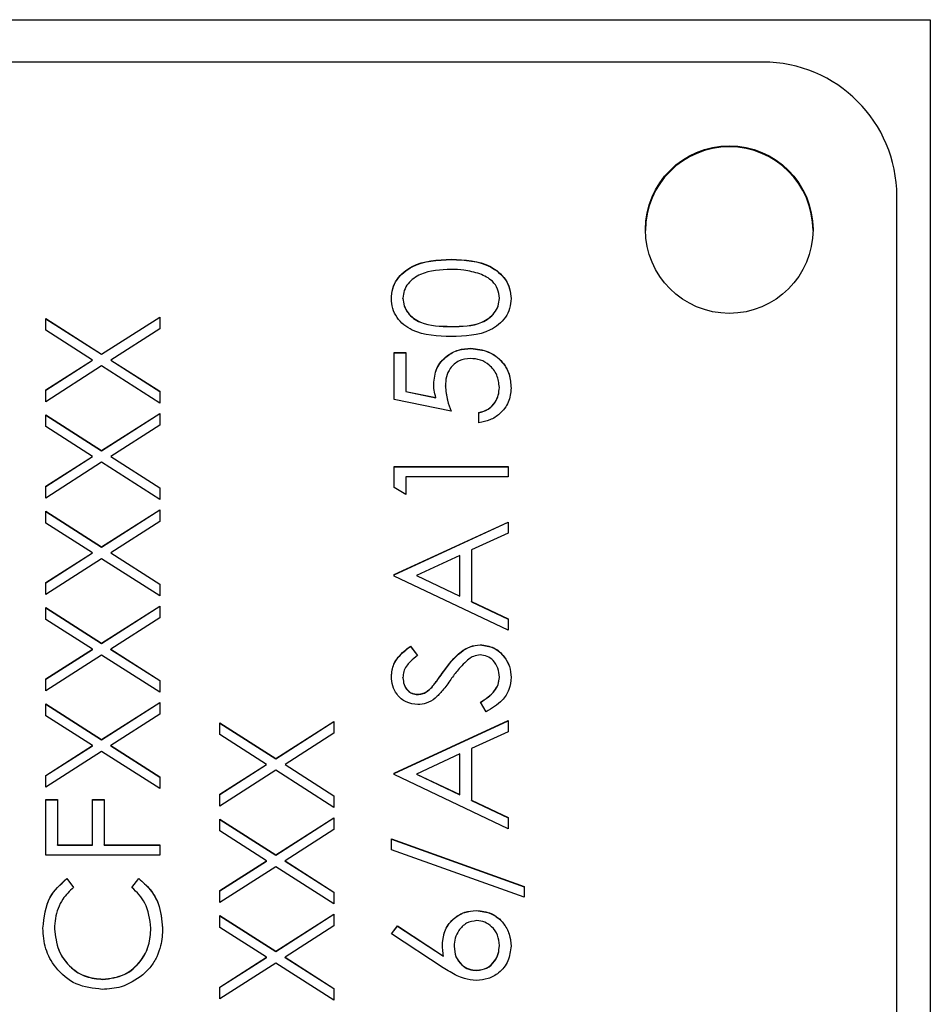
# Model space of a CAD drawing. Header units: millimetres. Extents: x 1841 to 4925, y 385 to 2485.
# Tile 21 of 28: x 2962 to 2975, y 1429 to 1444. Entities that reach past the tile are written whole.
import ezdxf

# ---------------------------------------------------------------- set-up
doc = ezdxf.new("R2010")
doc.units = ezdxf.units.MM

msp = doc.modelspace()

# ---------------------------------------------------------------- linework, layer by layer
at = {"color": 7, "linetype": 'Continuous', "lineweight": 25}
for p, q in [((2954.319, 1443.77), (2975.319, 1443.77)), ((2975.319, 1443.77), (2975.319, 1382.77)), ((2972.819, 1443.137), (2961.219, 1443.137)), ((2974.819, 1385.161), (2974.819, 1441.138)), ((2968.17, 1440.193), (2968.17, 1440.196)), ((2967.45, 1439.612), (2967.45, 1439.615)), ((2968.888, 1439.612), (2968.888, 1439.615)), ((2962.119, 1439.312), (2962.952, 1438.779)), ((2962.119, 1439.136), (2962.119, 1439.312)), ((2962.119, 1439.309), (2962.952, 1438.777)), ((2962.952, 1438.779), (2963.819, 1439.334)), ((2962.952, 1438.777), (2963.819, 1439.331)), ((2963.819, 1439.334), (2963.819, 1439.158)), ((2963.819, 1439.158), (2963.09, 1438.691)), ((2968.169, 1439.191), (2968.169, 1439.194)), ((2962.815, 1438.691), (2962.119, 1439.136)), ((2968.464, 1438.864), (2968.464, 1438.867)), ((2962.952, 1438.777), (2962.952, 1438.779)), ((2967.319, 1438.802), (2967.494, 1438.802)), ((2967.319, 1438.105), (2967.319, 1438.802)), ((2967.319, 1438.799), (2967.494, 1438.799)), ((2967.494, 1438.802), (2967.494, 1438.224)), ((2962.119, 1438.246), (2962.815, 1438.691)), ((2962.119, 1438.244), (2962.815, 1438.688)), ((2962.952, 1438.603), (2962.119, 1438.07)), ((2962.815, 1438.688), (2962.815, 1438.691)), ((2963.819, 1438.049), (2962.952, 1438.603)), ((2963.09, 1438.691), (2963.819, 1438.225)), ((2963.09, 1438.688), (2963.09, 1438.691)), ((2963.09, 1438.688), (2963.819, 1438.222)), ((2968.082, 1438.302), (2968.082, 1438.305)), ((2968.888, 1438.28), (2968.888, 1438.283)), ((2962.119, 1438.07), (2962.119, 1438.246)), ((2963.819, 1438.225), (2963.819, 1438.049)), ((2967.494, 1438.224), (2967.941, 1438.132)), ((2967.494, 1438.221), (2967.494, 1438.224)), ((2967.494, 1438.221), (2967.941, 1438.129)), ((2967.941, 1438.129), (2967.941, 1438.132)), ((2968.169, 1437.93), (2967.319, 1438.105)), ((2962.119, 1437.874), (2962.952, 1437.342)), ((2962.119, 1437.698), (2962.119, 1437.874)), ((2962.119, 1437.871), (2962.952, 1437.339)), ((2962.952, 1437.342), (2963.819, 1437.896)), ((2962.952, 1437.339), (2963.819, 1437.893)), ((2963.819, 1437.896), (2963.819, 1437.72)), ((2968.583, 1437.756), (2968.583, 1437.908)), ((2962.815, 1437.253), (2962.119, 1437.698)), ((2963.819, 1437.72), (2963.09, 1437.253)), ((2962.119, 1436.808), (2962.815, 1437.253)), ((2962.119, 1436.806), (2962.815, 1437.251)), ((2962.815, 1437.251), (2962.815, 1437.253)), ((2962.952, 1437.339), (2962.952, 1437.342)), ((2963.09, 1437.253), (2963.819, 1436.787)), ((2963.09, 1437.251), (2963.09, 1437.253)), ((2963.09, 1437.251), (2963.819, 1436.784)), ((2962.952, 1437.166), (2962.119, 1436.633)), ((2963.819, 1436.611), (2962.952, 1437.166)), ((2967.319, 1437.102), (2969.019, 1437.102)), ((2967.319, 1436.788), (2967.319, 1437.102)), ((2967.319, 1437.1), (2969.019, 1437.1)), ((2969.019, 1437.102), (2969.019, 1436.95)), ((2967.494, 1436.95), (2967.494, 1436.688)), ((2969.019, 1436.95), (2967.494, 1436.95)), ((2962.119, 1436.633), (2962.119, 1436.808)), ((2963.819, 1436.787), (2963.819, 1436.611)), ((2967.494, 1436.688), (2967.319, 1436.788)), ((2962.119, 1436.436), (2962.952, 1435.904)), ((2962.119, 1436.26), (2962.119, 1436.436)), ((2962.119, 1436.434), (2962.952, 1435.901)), ((2962.952, 1435.904), (2963.819, 1436.458)), ((2962.952, 1435.901), (2963.819, 1436.455)), ((2963.819, 1436.458), (2963.819, 1436.282)), ((2962.815, 1435.816), (2962.119, 1436.26)), ((2963.819, 1436.282), (2963.09, 1435.816)), ((2967.319, 1435.49), (2969.019, 1436.275)), ((2967.319, 1435.487), (2969.019, 1436.272)), ((2969.019, 1436.275), (2969.019, 1436.109)), ((2969.019, 1436.109), (2968.474, 1435.858)), ((2962.119, 1435.371), (2962.815, 1435.816)), ((2962.119, 1435.368), (2962.815, 1435.813)), ((2962.815, 1435.813), (2962.815, 1435.816)), ((2962.952, 1435.901), (2962.952, 1435.904)), ((2963.09, 1435.816), (2963.819, 1435.349)), ((2963.09, 1435.813), (2963.09, 1435.816)), ((2963.09, 1435.813), (2963.819, 1435.346)), ((2968.3, 1435.777), (2967.651, 1435.478)), ((2968.3, 1435.17), (2968.3, 1435.777)), ((2968.474, 1435.858), (2968.474, 1435.087)), ((2962.952, 1435.728), (2962.119, 1435.195)), ((2963.819, 1435.173), (2962.952, 1435.728)), ((2967.319, 1435.468), (2967.319, 1435.49)), ((2969.019, 1434.662), (2967.319, 1435.468)), ((2967.651, 1435.475), (2967.651, 1435.478)), ((2967.651, 1435.478), (2968.3, 1435.17)), ((2967.651, 1435.475), (2968.3, 1435.167)), ((2962.119, 1435.195), (2962.119, 1435.371)), ((2963.819, 1435.349), (2963.819, 1435.173)), ((2968.3, 1435.167), (2968.3, 1435.17)), ((2968.474, 1435.087), (2969.019, 1434.829)), ((2968.474, 1435.084), (2968.474, 1435.087)), ((2968.474, 1435.084), (2969.019, 1434.826)), ((2962.119, 1434.999), (2962.952, 1434.466)), ((2962.119, 1434.823), (2962.119, 1434.999)), ((2962.119, 1434.996), (2962.952, 1434.463)), ((2962.952, 1434.466), (2963.819, 1435.02)), ((2962.952, 1434.463), (2963.819, 1435.017)), ((2963.819, 1435.02), (2963.819, 1434.844)), ((2962.815, 1434.378), (2962.119, 1434.823)), ((2963.819, 1434.844), (2963.09, 1434.378)), ((2969.019, 1434.829), (2969.019, 1434.662)), ((2962.952, 1434.463), (2962.952, 1434.466)), ((2968.603, 1434.442), (2968.603, 1434.444)), ((2962.119, 1433.933), (2962.815, 1434.378)), ((2962.119, 1433.93), (2962.815, 1434.375)), ((2962.815, 1434.375), (2962.815, 1434.378)), ((2963.09, 1434.378), (2963.819, 1433.911)), ((2963.09, 1434.375), (2963.09, 1434.378)), ((2963.09, 1434.375), (2963.819, 1433.908)), ((2967.563, 1434.423), (2967.668, 1434.285)), ((2967.563, 1434.42), (2967.563, 1434.423)), ((2967.563, 1434.42), (2967.668, 1434.282)), ((2962.952, 1434.29), (2962.119, 1433.757)), ((2963.819, 1433.735), (2962.952, 1434.29)), ((2968.054, 1434.041), (2968.054, 1434.044)), ((2962.119, 1433.757), (2962.119, 1433.933)), ((2963.819, 1433.911), (2963.819, 1433.735)), ((2967.45, 1433.95), (2967.45, 1433.953)), ((2968.888, 1433.956), (2968.888, 1433.959)), ((2967.665, 1433.701), (2967.665, 1433.704)), ((2967.885, 1433.813), (2967.885, 1433.816)), ((2962.119, 1433.561), (2962.952, 1433.028)), ((2962.119, 1433.385), (2962.119, 1433.561)), ((2962.119, 1433.558), (2962.952, 1433.025)), ((2962.952, 1433.028), (2963.819, 1433.582)), ((2962.952, 1433.025), (2963.819, 1433.58)), ((2963.819, 1433.582), (2963.819, 1433.406)), ((2968.691, 1433.442), (2968.605, 1433.586)), ((2962.815, 1432.94), (2962.119, 1433.385)), ((2963.819, 1433.406), (2963.09, 1432.94)), ((2964.719, 1433.279), (2965.552, 1432.746)), ((2964.719, 1433.103), (2964.719, 1433.279)), ((2964.719, 1433.276), (2965.552, 1432.743)), ((2965.552, 1432.746), (2966.419, 1433.301)), ((2965.552, 1432.743), (2966.419, 1433.298)), ((2966.419, 1433.301), (2966.419, 1433.125)), ((2967.319, 1432.527), (2969.019, 1433.312)), ((2967.319, 1432.524), (2969.019, 1433.309)), ((2969.019, 1433.312), (2969.019, 1433.146)), ((2966.419, 1433.125), (2965.69, 1432.658)), ((2969.019, 1433.146), (2968.474, 1432.895)), ((2962.952, 1433.025), (2962.952, 1433.028)), ((2965.415, 1432.658), (2964.719, 1433.103)), ((2962.119, 1432.495), (2962.815, 1432.94)), ((2962.119, 1432.492), (2962.815, 1432.937)), ((2962.952, 1432.852), (2962.119, 1432.319)), ((2962.815, 1432.937), (2962.815, 1432.94)), ((2963.819, 1432.297), (2962.952, 1432.852)), ((2963.09, 1432.94), (2963.819, 1432.473)), ((2963.09, 1432.937), (2963.09, 1432.94)), ((2963.09, 1432.937), (2963.819, 1432.47)), ((2968.474, 1432.895), (2968.474, 1432.124)), ((2965.552, 1432.743), (2965.552, 1432.746)), ((2968.3, 1432.814), (2967.651, 1432.515)), ((2968.3, 1432.207), (2968.3, 1432.814)), ((2964.719, 1432.213), (2965.415, 1432.658)), ((2964.719, 1432.21), (2965.415, 1432.655)), ((2965.552, 1432.57), (2964.719, 1432.037)), ((2965.415, 1432.655), (2965.415, 1432.658)), ((2966.419, 1432.015), (2965.552, 1432.57)), ((2965.69, 1432.658), (2966.419, 1432.191)), ((2965.69, 1432.655), (2965.69, 1432.658)), ((2965.69, 1432.655), (2966.419, 1432.188)), ((2962.119, 1432.319), (2962.119, 1432.495)), ((2963.819, 1432.473), (2963.819, 1432.297)), ((2967.319, 1432.506), (2967.319, 1432.527)), ((2969.019, 1431.699), (2967.319, 1432.506)), ((2967.651, 1432.515), (2968.3, 1432.207)), ((2967.651, 1432.512), (2967.651, 1432.515)), ((2967.651, 1432.512), (2968.3, 1432.204)), ((2962.119, 1432.134), (2962.294, 1432.134)), ((2962.119, 1431.306), (2962.119, 1432.134)), ((2962.119, 1432.131), (2962.294, 1432.131)), ((2962.294, 1432.134), (2962.294, 1431.458)), ((2962.817, 1432.134), (2962.991, 1432.134)), ((2962.817, 1431.458), (2962.817, 1432.134)), ((2962.817, 1432.131), (2962.991, 1432.131)), ((2962.991, 1432.134), (2962.991, 1431.458)), ((2964.719, 1432.037), (2964.719, 1432.213)), ((2966.419, 1432.191), (2966.419, 1432.015)), ((2968.3, 1432.204), (2968.3, 1432.207)), ((2968.474, 1432.124), (2969.019, 1431.866)), ((2968.474, 1432.121), (2968.474, 1432.124)), ((2968.474, 1432.121), (2969.019, 1431.863)), ((2964.719, 1431.841), (2965.552, 1431.308)), ((2964.719, 1431.665), (2964.719, 1431.841)), ((2964.719, 1431.838), (2965.552, 1431.305)), ((2965.552, 1431.308), (2966.419, 1431.863)), ((2965.552, 1431.305), (2966.419, 1431.86)), ((2966.419, 1431.863), (2966.419, 1431.687)), ((2969.019, 1431.866), (2969.019, 1431.699)), ((2965.415, 1431.22), (2964.719, 1431.665)), ((2966.419, 1431.687), (2965.69, 1431.22)), ((2967.276, 1431.547), (2969.259, 1430.836)), ((2967.276, 1431.386), (2967.276, 1431.547)), ((2967.276, 1431.544), (2969.259, 1430.833)), ((2962.294, 1431.458), (2962.817, 1431.458)), ((2962.294, 1431.455), (2962.294, 1431.458)), ((2962.294, 1431.455), (2962.817, 1431.455)), ((2962.817, 1431.455), (2962.817, 1431.458)), ((2962.991, 1431.458), (2963.819, 1431.458)), ((2962.991, 1431.455), (2962.991, 1431.458)), ((2962.991, 1431.455), (2963.819, 1431.455)), ((2963.819, 1431.458), (2963.819, 1431.306)), ((2969.259, 1430.676), (2967.276, 1431.386)), ((2963.819, 1431.306), (2962.119, 1431.306)), ((2964.719, 1430.775), (2965.415, 1431.22)), ((2964.719, 1430.772), (2965.415, 1431.217)), ((2965.415, 1431.217), (2965.415, 1431.22)), ((2965.552, 1431.305), (2965.552, 1431.308)), ((2965.69, 1431.22), (2966.419, 1430.753)), ((2965.69, 1431.217), (2965.69, 1431.22)), ((2965.69, 1431.217), (2966.419, 1430.751)), ((2965.552, 1431.132), (2964.719, 1430.599)), ((2966.419, 1430.577), (2965.552, 1431.132)), ((2962.431, 1430.957), (2962.533, 1430.824)), ((2962.431, 1430.954), (2962.431, 1430.957)), ((2962.431, 1430.954), (2962.533, 1430.821)), ((2963.405, 1430.824), (2963.506, 1430.957)), ((2963.405, 1430.821), (2963.506, 1430.954)), ((2963.506, 1430.954), (2963.506, 1430.957)), ((2964.719, 1430.599), (2964.719, 1430.775)), ((2969.259, 1430.836), (2969.259, 1430.676)), ((2966.419, 1430.753), (2966.419, 1430.577)), ((2968.542, 1430.477), (2968.542, 1430.479)), ((2964.719, 1430.403), (2965.552, 1429.87)), ((2964.719, 1430.227), (2964.719, 1430.403)), ((2964.719, 1430.4), (2965.552, 1429.868)), ((2965.552, 1429.87), (2966.419, 1430.425)), ((2965.552, 1429.868), (2966.419, 1430.422)), ((2966.419, 1430.425), (2966.419, 1430.249)), ((2962.25, 1430.203), (2962.25, 1430.206)), ((2963.688, 1430.214), (2963.688, 1430.217)), ((2965.415, 1429.782), (2964.719, 1430.227)), ((2966.419, 1430.249), (2965.69, 1429.782)), ((2967.276, 1430.131), (2967.368, 1430.248)), ((2967.277, 1430.13), (2967.368, 1430.245)), ((2967.368, 1430.248), (2968.055, 1429.799)), ((2967.368, 1430.245), (2967.368, 1430.248)), ((2967.368, 1430.245), (2968.055, 1429.796)), ((2968.051, 1429.624), (2967.276, 1430.131)), ((2968.213, 1429.94), (2968.213, 1429.943)), ((2968.888, 1429.954), (2968.888, 1429.957)), ((2964.719, 1429.337), (2965.415, 1429.782)), ((2964.719, 1429.335), (2965.415, 1429.779)), ((2965.415, 1429.779), (2965.415, 1429.782)), ((2965.552, 1429.868), (2965.552, 1429.87)), ((2965.69, 1429.782), (2966.419, 1429.316)), ((2965.69, 1429.779), (2965.69, 1429.782)), ((2965.69, 1429.779), (2966.419, 1429.313)), ((2968.055, 1429.796), (2968.055, 1429.799)), ((2965.552, 1429.694), (2964.719, 1429.161)), ((2966.419, 1429.14), (2965.552, 1429.694)), ((2962.971, 1429.451), (2962.971, 1429.454)), ((2968.551, 1429.583), (2968.551, 1429.586)), ((2964.719, 1429.161), (2964.719, 1429.337)), ((2966.419, 1429.316), (2966.419, 1429.14))]:
    msp.add_line(p, q, dxfattribs=at)
msp.add_circle((2972.319, 1440.638), 1.25, dxfattribs=at)
for centre, radius, start, end in [((2972.82, 1441.137), 2, 0.0117, 90.0117), ((2972.319, 1440.623), 1.25, 0.0157, 179.9843)]:
    msp.add_arc(centre, radius, start, end, dxfattribs=at)
for points, knots in [([(2967.276, 1439.609), (2967.28, 1439.659), (2967.288, 1439.76), (2967.376, 1439.942), (2967.66, 1440.172), (2967.966, 1440.186), (2968.17, 1440.196)], [0, 0, 0, 0, 0.1256, 0.251197, 0.500581, 1, 1, 1, 1]), ([(2967.276, 1439.607), (2967.28, 1439.657), (2967.288, 1439.757), (2967.376, 1439.939), (2967.66, 1440.169), (2967.966, 1440.183), (2968.17, 1440.193)], [0, 0, 0, 0, 0.1256, 0.251197, 0.500581, 1, 1, 1, 1]), ([(2968.17, 1440.196), (2968.374, 1440.186), (2968.68, 1440.172), (2968.962, 1439.941), (2969.051, 1439.759), (2969.059, 1439.659), (2969.063, 1439.609)], [0, 0, 0, 0, 0.499407, 0.748743, 0.874372, 1, 1, 1, 1]), ([(2968.17, 1440.193), (2968.374, 1440.184), (2968.68, 1440.169), (2968.962, 1439.938), (2969.051, 1439.757), (2969.059, 1439.657), (2969.063, 1439.607)], [0, 0, 0, 0, 0.499407, 0.748743, 0.874372, 1, 1, 1, 1]), ([(2968.169, 1440.043), (2968.011, 1440.037), (2967.775, 1440.028), (2967.541, 1439.869), (2967.462, 1439.731), (2967.454, 1439.653), (2967.45, 1439.615)], [0, 0, 0, 0, 0.500072, 0.749021, 0.874598, 1, 1, 1, 1]), ([(2968.597, 1439.979), (2968.518, 1440.001), (2968.378, 1440.039), (2968.233, 1440.042), (2968.169, 1440.043)], [0, 0, 0, 0, 0.559599, 1, 1, 1, 1]), ([(2968.888, 1439.615), (2968.883, 1439.661), (2968.871, 1439.754), (2968.774, 1439.897), (2968.664, 1439.948), (2968.597, 1439.979)], [0, 0, 0, 0, 0.280257, 0.560781, 1, 1, 1, 1]), ([(2968.17, 1439.041), (2967.967, 1439.048), (2967.713, 1439.056), (2967.458, 1439.214), (2967.356, 1439.325), (2967.288, 1439.46), (2967.28, 1439.56), (2967.276, 1439.609)], [0, 0, 0, 0, 0.498702, 0.6241765, 0.7494675, 0.8747453, 1, 1, 1, 1]), ([(2967.45, 1439.615), (2967.454, 1439.576), (2967.462, 1439.498), (2967.521, 1439.394), (2967.605, 1439.312), (2967.812, 1439.199), (2968.011, 1439.196), (2968.169, 1439.194)], [0, 0, 0, 0, 0.125139, 0.250418, 0.375519, 0.500847, 1, 1, 1, 1]), ([(2967.45, 1439.612), (2967.454, 1439.573), (2967.462, 1439.495), (2967.521, 1439.391), (2967.605, 1439.309), (2967.812, 1439.197), (2968.011, 1439.193), (2968.169, 1439.191)], [0, 0, 0, 0, 0.125139, 0.250418, 0.375519, 0.500847, 1, 1, 1, 1]), ([(2968.169, 1439.194), (2968.328, 1439.195), (2968.566, 1439.197), (2968.798, 1439.36), (2968.876, 1439.498), (2968.884, 1439.576), (2968.888, 1439.615)], [0, 0, 0, 0, 0.5002912, 0.749086, 0.8746062, 1, 1, 1, 1]), ([(2968.169, 1439.191), (2968.328, 1439.192), (2968.566, 1439.194), (2968.798, 1439.357), (2968.876, 1439.495), (2968.884, 1439.573), (2968.888, 1439.612)], [0, 0, 0, 0, 0.5002912, 0.749086, 0.8746062, 1, 1, 1, 1]), ([(2969.063, 1439.609), (2969.059, 1439.56), (2969.051, 1439.461), (2968.962, 1439.28), (2968.676, 1439.057), (2968.372, 1439.048), (2968.17, 1439.041)], [0, 0, 0, 0, 0.125551, 0.25109, 0.50025, 1, 1, 1, 1]), ([(2967.908, 1438.332), (2967.916, 1438.414), (2967.934, 1438.576), (2968.087, 1438.755), (2968.273, 1438.854), (2968.4, 1438.863), (2968.464, 1438.867)], [0, 0, 0, 0, 0.279688, 0.559025, 0.779292, 1, 1, 1, 1]), ([(2967.908, 1438.329), (2967.916, 1438.411), (2967.934, 1438.573), (2968.087, 1438.752), (2968.273, 1438.851), (2968.4, 1438.86), (2968.464, 1438.864)], [0, 0, 0, 0, 0.2796881, 0.5590255, 0.7792916, 1, 1, 1, 1]), ([(2968.464, 1438.867), (2968.552, 1438.857), (2968.728, 1438.837), (2968.933, 1438.685), (2969.047, 1438.483), (2969.058, 1438.344), (2969.063, 1438.274)], [0, 0, 0, 0, 0.2798641, 0.559271, 0.7794235, 1, 1, 1, 1]), ([(2968.464, 1438.864), (2968.552, 1438.854), (2968.728, 1438.834), (2968.933, 1438.682), (2969.047, 1438.48), (2969.058, 1438.341), (2969.063, 1438.272)], [0, 0, 0, 0, 0.279864, 0.559271, 0.779424, 1, 1, 1, 1]), ([(2968.457, 1438.715), (2968.399, 1438.708), (2968.281, 1438.696), (2968.153, 1438.581), (2968.09, 1438.443), (2968.085, 1438.351), (2968.082, 1438.305)], [0, 0, 0, 0, 0.279539, 0.558617, 0.779047, 1, 1, 1, 1]), ([(2968.888, 1438.283), (2968.881, 1438.347), (2968.866, 1438.474), (2968.75, 1438.616), (2968.608, 1438.703), (2968.507, 1438.711), (2968.457, 1438.715)], [0, 0, 0, 0, 0.279617, 0.559357, 0.779559, 1, 1, 1, 1]), ([(2967.941, 1438.132), (2967.931, 1438.169), (2967.913, 1438.234), (2967.909, 1438.302), (2967.908, 1438.332)], [0, 0, 0, 0, 0.560064, 1, 1, 1, 1]), ([(2968.082, 1438.305), (2968.09, 1438.233), (2968.103, 1438.104), (2968.149, 1437.983), (2968.169, 1437.93)], [0, 0, 0, 0, 0.559416, 1, 1, 1, 1]), ([(2968.082, 1438.302), (2968.09, 1438.23), (2968.103, 1438.101), (2968.149, 1437.981), (2968.169, 1437.927)], [0, 0, 0, 0, 0.559416, 1, 1, 1, 1]), ([(2968.583, 1437.908), (2968.631, 1437.922), (2968.727, 1437.948), (2968.824, 1438.052), (2968.879, 1438.167), (2968.885, 1438.245), (2968.888, 1438.283)], [0, 0, 0, 0, 0.28005, 0.559166, 0.779583, 1, 1, 1, 1]), ([(2968.583, 1437.906), (2968.631, 1437.919), (2968.727, 1437.945), (2968.824, 1438.049), (2968.879, 1438.164), (2968.885, 1438.242), (2968.888, 1438.28)], [0, 0, 0, 0, 0.28005, 0.559166, 0.779583, 1, 1, 1, 1]), ([(2969.063, 1438.274), (2969.055, 1438.202), (2969.04, 1438.056), (2968.91, 1437.891), (2968.752, 1437.789), (2968.639, 1437.767), (2968.583, 1437.756)], [0, 0, 0, 0, 0.279625, 0.559019, 0.77938, 1, 1, 1, 1]), ([(2968.054, 1434.044), (2968.133, 1434.151), (2968.243, 1434.299), (2968.448, 1434.425), (2968.551, 1434.438), (2968.603, 1434.444)], [0, 0, 0, 0, 0.560115, 0.780284, 1, 1, 1, 1]), ([(2968.054, 1434.041), (2968.133, 1434.148), (2968.243, 1434.296), (2968.448, 1434.423), (2968.551, 1434.435), (2968.603, 1434.442)], [0, 0, 0, 0, 0.560115, 0.780284, 1, 1, 1, 1]), ([(2968.603, 1434.444), (2968.672, 1434.435), (2968.812, 1434.416), (2968.96, 1434.28), (2969.05, 1434.123), (2969.058, 1434.014), (2969.063, 1433.959)], [0, 0, 0, 0, 0.279183, 0.559085, 0.779446, 1, 1, 1, 1]), ([(2968.603, 1434.442), (2968.672, 1434.432), (2968.812, 1434.413), (2968.96, 1434.277), (2969.05, 1434.12), (2969.058, 1434.011), (2969.063, 1433.956)], [0, 0, 0, 0, 0.279183, 0.559085, 0.779446, 1, 1, 1, 1]), ([(2967.276, 1433.97), (2967.283, 1434.034), (2967.296, 1434.139), (2967.377, 1434.262), (2967.465, 1434.349), (2967.531, 1434.398), (2967.563, 1434.423)], [0, 0, 0, 0, 0.338729, 0.558835, 0.779344, 1, 1, 1, 1]), ([(2967.276, 1433.967), (2967.283, 1434.031), (2967.296, 1434.136), (2967.377, 1434.259), (2967.465, 1434.346), (2967.531, 1434.395), (2967.563, 1434.42)], [0, 0, 0, 0, 0.338729, 0.558835, 0.779344, 1, 1, 1, 1]), ([(2968.6, 1434.292), (2968.566, 1434.288), (2968.506, 1434.28), (2968.456, 1434.246), (2968.433, 1434.231)], [0, 0, 0, 0, 0.55899, 1, 1, 1, 1]), ([(2968.888, 1433.959), (2968.884, 1434.005), (2968.875, 1434.096), (2968.806, 1434.208), (2968.708, 1434.279), (2968.636, 1434.287), (2968.6, 1434.292)], [0, 0, 0, 0, 0.2802764, 0.5601478, 0.7801531, 1, 1, 1, 1]), ([(2967.668, 1434.285), (2967.631, 1434.255), (2967.571, 1434.207), (2967.498, 1434.127), (2967.457, 1434.044), (2967.452, 1433.983), (2967.45, 1433.953)], [0, 0, 0, 0, 0.340409, 0.560482, 0.78018, 1, 1, 1, 1]), ([(2968.433, 1434.231), (2968.377, 1434.179), (2968.277, 1434.085), (2968.198, 1433.974), (2968.162, 1433.925)], [0, 0, 0, 0, 0.5594958, 1, 1, 1, 1]), ([(2967.885, 1433.816), (2967.917, 1433.858), (2967.976, 1433.933), (2968.03, 1434.01), (2968.054, 1434.044)], [0, 0, 0, 0, 0.559906, 1, 1, 1, 1]), ([(2967.885, 1433.813), (2967.917, 1433.855), (2967.976, 1433.93), (2968.03, 1434.007), (2968.054, 1434.041)], [0, 0, 0, 0, 0.559906, 1, 1, 1, 1]), ([(2967.672, 1433.551), (2967.612, 1433.559), (2967.491, 1433.573), (2967.36, 1433.689), (2967.288, 1433.828), (2967.28, 1433.923), (2967.276, 1433.97)], [0, 0, 0, 0, 0.279553, 0.558798, 0.779378, 1, 1, 1, 1]), ([(2967.45, 1433.953), (2967.453, 1433.918), (2967.458, 1433.85), (2967.511, 1433.767), (2967.584, 1433.712), (2967.638, 1433.707), (2967.665, 1433.704)], [0, 0, 0, 0, 0.280274, 0.559931, 0.77992, 1, 1, 1, 1]), ([(2967.45, 1433.95), (2967.453, 1433.916), (2967.458, 1433.847), (2967.511, 1433.764), (2967.584, 1433.709), (2967.638, 1433.704), (2967.665, 1433.701)], [0, 0, 0, 0, 0.280274, 0.559931, 0.77992, 1, 1, 1, 1]), ([(2968.162, 1433.925), (2968.123, 1433.869), (2968.053, 1433.77), (2967.968, 1433.684), (2967.931, 1433.646)], [0, 0, 0, 0, 0.5604127, 1, 1, 1, 1]), ([(2968.605, 1433.586), (2968.683, 1433.636), (2968.791, 1433.707), (2968.877, 1433.851), (2968.885, 1433.923), (2968.888, 1433.959)], [0, 0, 0, 0, 0.559321, 0.779782, 1, 1, 1, 1]), ([(2968.605, 1433.583), (2968.683, 1433.634), (2968.791, 1433.704), (2968.877, 1433.848), (2968.885, 1433.92), (2968.888, 1433.956)], [0, 0, 0, 0, 0.559321, 0.779782, 1, 1, 1, 1]), ([(2969.063, 1433.959), (2969.057, 1433.896), (2969.044, 1433.77), (2968.916, 1433.577), (2968.776, 1433.493), (2968.691, 1433.442)], [0, 0, 0, 0, 0.2798798, 0.5596658, 1, 1, 1, 1]), ([(2967.665, 1433.704), (2967.689, 1433.706), (2967.736, 1433.71), (2967.815, 1433.747), (2967.858, 1433.789), (2967.885, 1433.816)], [0, 0, 0, 0, 0.279946, 0.559774, 1, 1, 1, 1]), ([(2967.665, 1433.701), (2967.689, 1433.703), (2967.736, 1433.707), (2967.815, 1433.744), (2967.858, 1433.787), (2967.885, 1433.813)], [0, 0, 0, 0, 0.279946, 0.559774, 1, 1, 1, 1]), ([(2967.931, 1433.646), (2967.887, 1433.616), (2967.808, 1433.563), (2967.714, 1433.555), (2967.672, 1433.551)], [0, 0, 0, 0, 0.55984, 1, 1, 1, 1]), ([(2962.076, 1430.216), (2962.094, 1430.379), (2962.126, 1430.671), (2962.338, 1430.87), (2962.431, 1430.957)], [0, 0, 0, 0, 0.559517, 1, 1, 1, 1]), ([(2962.076, 1430.213), (2962.094, 1430.376), (2962.126, 1430.668), (2962.338, 1430.867), (2962.431, 1430.954)], [0, 0, 0, 0, 0.559517, 1, 1, 1, 1]), ([(2963.506, 1430.957), (2963.566, 1430.905), (2963.686, 1430.8), (2963.831, 1430.548), (2963.851, 1430.343), (2963.863, 1430.218)], [0, 0, 0, 0, 0.28041, 0.560795, 1, 1, 1, 1]), ([(2963.506, 1430.954), (2963.566, 1430.902), (2963.686, 1430.797), (2963.831, 1430.545), (2963.851, 1430.34), (2963.863, 1430.215)], [0, 0, 0, 0, 0.28041, 0.560795, 1, 1, 1, 1]), ([(2962.533, 1430.824), (2962.475, 1430.768), (2962.38, 1430.677), (2962.299, 1430.511), (2962.257, 1430.361), (2962.252, 1430.258), (2962.25, 1430.206)], [0, 0, 0, 0, 0.339327, 0.559466, 0.779727, 1, 1, 1, 1]), ([(2963.688, 1430.217), (2963.672, 1430.348), (2963.644, 1430.583), (2963.478, 1430.75), (2963.405, 1430.824)], [0, 0, 0, 0, 0.558772, 1, 1, 1, 1]), ([(2968.038, 1429.975), (2968.047, 1430.05), (2968.064, 1430.199), (2968.2, 1430.364), (2968.367, 1430.465), (2968.484, 1430.475), (2968.542, 1430.479)], [0, 0, 0, 0, 0.2796384, 0.5593258, 0.7795267, 1, 1, 1, 1]), ([(2968.038, 1429.972), (2968.047, 1430.047), (2968.064, 1430.196), (2968.2, 1430.361), (2968.367, 1430.462), (2968.484, 1430.472), (2968.542, 1430.477)], [0, 0, 0, 0, 0.279638, 0.559326, 0.779527, 1, 1, 1, 1]), ([(2968.542, 1430.479), (2968.62, 1430.471), (2968.776, 1430.453), (2968.948, 1430.308), (2969.046, 1430.131), (2969.057, 1430.009), (2969.063, 1429.948)], [0, 0, 0, 0, 0.2796308, 0.5589603, 0.7794783, 1, 1, 1, 1]), ([(2968.542, 1430.477), (2968.62, 1430.468), (2968.776, 1430.45), (2968.948, 1430.305), (2969.046, 1430.128), (2969.057, 1430.006), (2969.063, 1429.946)], [0, 0, 0, 0, 0.2796308, 0.5589603, 0.7794783, 1, 1, 1, 1]), ([(2968.551, 1430.327), (2968.498, 1430.319), (2968.391, 1430.303), (2968.284, 1430.192), (2968.222, 1430.069), (2968.216, 1429.985), (2968.213, 1429.943)], [0, 0, 0, 0, 0.278754, 0.558605, 0.779147, 1, 1, 1, 1]), ([(2968.888, 1429.957), (2968.883, 1430.009), (2968.873, 1430.113), (2968.786, 1430.234), (2968.674, 1430.314), (2968.592, 1430.323), (2968.551, 1430.327)], [0, 0, 0, 0, 0.280018, 0.559853, 0.779987, 1, 1, 1, 1]), ([(2962.959, 1429.302), (2962.826, 1429.317), (2962.56, 1429.348), (2962.268, 1429.599), (2962.099, 1429.902), (2962.083, 1430.111), (2962.076, 1430.216)], [0, 0, 0, 0, 0.279512, 0.55908, 0.779374, 1, 1, 1, 1]), ([(2962.25, 1430.206), (2962.262, 1430.098), (2962.287, 1429.881), (2962.472, 1429.628), (2962.714, 1429.477), (2962.885, 1429.462), (2962.971, 1429.454)], [0, 0, 0, 0, 0.279856, 0.559519, 0.779686, 1, 1, 1, 1]), ([(2962.25, 1430.203), (2962.262, 1430.095), (2962.287, 1429.878), (2962.472, 1429.625), (2962.714, 1429.474), (2962.885, 1429.459), (2962.971, 1429.451)], [0, 0, 0, 0, 0.279856, 0.559519, 0.779686, 1, 1, 1, 1]), ([(2962.971, 1429.454), (2963.081, 1429.467), (2963.301, 1429.493), (2963.538, 1429.706), (2963.67, 1429.958), (2963.682, 1430.131), (2963.688, 1430.217)], [0, 0, 0, 0, 0.279434, 0.558921, 0.779283, 1, 1, 1, 1]), ([(2962.971, 1429.451), (2963.081, 1429.464), (2963.301, 1429.49), (2963.538, 1429.703), (2963.67, 1429.955), (2963.682, 1430.128), (2963.688, 1430.214)], [0, 0, 0, 0, 0.279434, 0.558921, 0.779283, 1, 1, 1, 1]), ([(2963.863, 1430.218), (2963.858, 1430.128), (2963.85, 1429.981), (2963.78, 1429.787), (2963.691, 1429.637), (2963.607, 1429.557), (2963.566, 1429.517)], [0, 0, 0, 0, 0.339838, 0.559927, 0.779959, 1, 1, 1, 1]), ([(2968.055, 1429.799), (2968.05, 1429.832), (2968.041, 1429.89), (2968.039, 1429.949), (2968.038, 1429.975)], [0, 0, 0, 0, 0.55991, 1, 1, 1, 1]), ([(2968.213, 1429.943), (2968.217, 1429.892), (2968.226, 1429.788), (2968.316, 1429.669), (2968.43, 1429.597), (2968.511, 1429.59), (2968.551, 1429.586)], [0, 0, 0, 0, 0.280127, 0.559515, 0.779719, 1, 1, 1, 1]), ([(2968.213, 1429.94), (2968.217, 1429.889), (2968.226, 1429.785), (2968.316, 1429.667), (2968.43, 1429.594), (2968.511, 1429.587), (2968.551, 1429.583)], [0, 0, 0, 0, 0.280127, 0.559515, 0.779719, 1, 1, 1, 1]), ([(2969.063, 1429.948), (2969.054, 1429.872), (2969.035, 1429.72), (2968.897, 1429.549), (2968.724, 1429.451), (2968.605, 1429.44), (2968.545, 1429.434)], [0, 0, 0, 0, 0.2796696, 0.5590848, 0.7795576, 1, 1, 1, 1]), ([(2968.551, 1429.586), (2968.604, 1429.594), (2968.708, 1429.608), (2968.816, 1429.714), (2968.879, 1429.834), (2968.885, 1429.916), (2968.888, 1429.957)], [0, 0, 0, 0, 0.279059, 0.55882, 0.779303, 1, 1, 1, 1]), ([(2968.551, 1429.583), (2968.604, 1429.591), (2968.708, 1429.605), (2968.816, 1429.711), (2968.879, 1429.831), (2968.885, 1429.913), (2968.888, 1429.954)], [0, 0, 0, 0, 0.279059, 0.55882, 0.779303, 1, 1, 1, 1]), ([(2968.545, 1429.434), (2968.484, 1429.44), (2968.384, 1429.45), (2968.255, 1429.504), (2968.151, 1429.56), (2968.084, 1429.602), (2968.051, 1429.624)], [0, 0, 0, 0, 0.339374, 0.559486, 0.779731, 1, 1, 1, 1]), ([(2963.566, 1429.517), (2963.463, 1429.447), (2963.278, 1429.321), (2963.057, 1429.307), (2962.959, 1429.302)], [0, 0, 0, 0, 0.559029, 1, 1, 1, 1])]:
    msp.add_open_spline(points, degree=3, knots=knots, dxfattribs=at)

doc.saveas('drawing.dxf')
